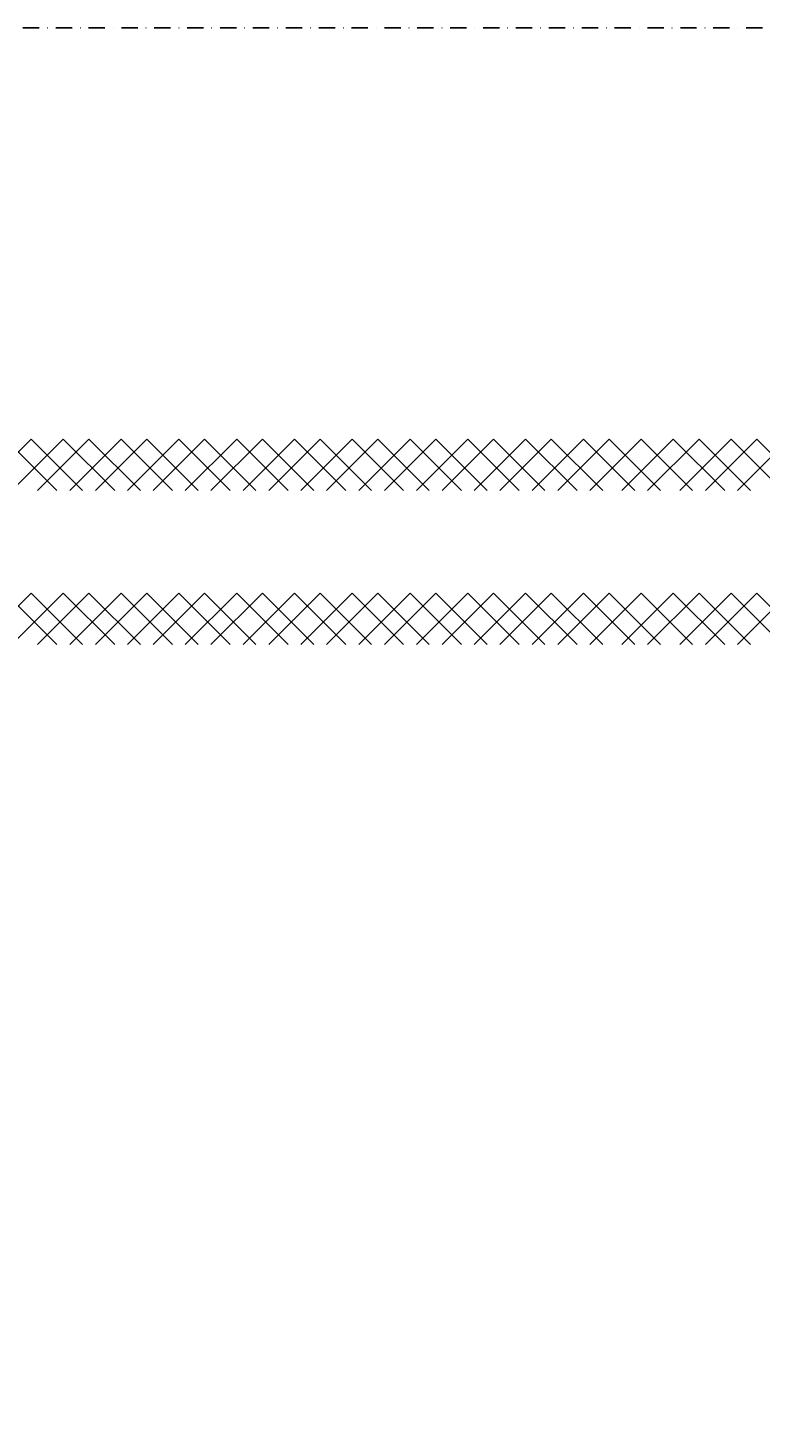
# Model space of a CAD drawing. Header units: millimetres. Extents: x -16263 to 65836, y 12201 to 60971.
# Tile 36 of 66: x 55060 to 55345, y 13546 to 14091. Entities that reach past the tile are written whole.
import ezdxf

# ---------------------------------------------------------------- set-up
doc = ezdxf.new("R2010")
doc.units = ezdxf.units.MM
doc.linetypes.add('DASHDOT', pattern=[25.4, 12.7, -6.35, 0, -6.35])
for name, color, linetype in [('AL$4A---_STEMPEL', 7, 'Continuous'), ('maat', 1, 'Continuous'), ('stramien', 1, 'DASHDOT'), ('vanarris', 253, 'Continuous')]:
    doc.layers.add(name, color=color, linetype=linetype)
doc.styles.get("Standard").update_dxf_attribs({"font": 'arial.ttf'})
doc.dimstyles.new('Annotative', dxfattribs={"dimscale": 0, "dimtxt": 2.5, "dimasz": 2.5, "dimexe": 1.25, "dimexo": 0.625, "dimtad": 1, "dimtxsty": 'Standard', "dimcen": 2.5, "dimadec": 0, "dimazin": 0, "dimtfac": 1, "dimtmove": 0, "dimatfit": 3, "dimfxl": 1, "dimarcsym": 0})

# ---------------------------------------------------------------- blocks, each defined once
blk = doc.blocks.new('vanarris noord')
at = {"layer": 'vanarris', "lineweight": 25}
for p, q in [((38585, -5945), (38605, -5925)), ((38615, -5945), (38595, -5925)), ((38617.5, -5925), (38597.5, -5945)), ((38605, -5925), (38625, -5945)), ((38607.5, -5945), (38627.5, -5925)), ((38637.5, -5945), (38617.5, -5925)), ((38640, -5925), (38620, -5945)), ((38627.5, -5925), (38647.5, -5945)), ((38630, -5945), (38650, -5925)), ((38660, -5945), (38640, -5925)), ((38662.5, -5925), (38642.5, -5945)), ((38650, -5925), (38670, -5945)), ((38652.5, -5945), (38672.5, -5925)), ((38682.5, -5945), (38662.5, -5925)), ((38685, -5925), (38665, -5945)), ((38672.5, -5925), (38692.5, -5945)), ((38675, -5945), (38695, -5925)), ((38705, -5945), (38685, -5925)), ((38707.5, -5925), (38687.5, -5945)), ((38695, -5925), (38715, -5945)), ((38697.5, -5945), (38717.5, -5925)), ((38727.5, -5945), (38707.5, -5925)), ((38730, -5925), (38710, -5945)), ((38717.5, -5925), (38737.5, -5945)), ((38720, -5945), (38740, -5925)), ((38750, -5945), (38730, -5925)), ((38752.5, -5925), (38732.5, -5945)), ((38740, -5925), (38760, -5945)), ((38742.5, -5945), (38762.5, -5925)), ((38772.5, -5945), (38752.5, -5925)), ((38775, -5925), (38755, -5945)), ((38762.5, -5925), (38782.5, -5945)), ((38765, -5945), (38785, -5925)), ((38795, -5945), (38775, -5925)), ((38797.5, -5925), (38777.5, -5945)), ((38785, -5925), (38805, -5945)), ((38787.5, -5945), (38807.5, -5925)), ((38817.5, -5945), (38797.5, -5925)), ((38820, -5925), (38800, -5945)), ((38807.5, -5925), (38827.5, -5945)), ((38810, -5945), (38830, -5925)), ((38840, -5945), (38820, -5925)), ((38842.5, -5925), (38822.5, -5945)), ((38830, -5925), (38850, -5945)), ((38835, -5945), (38855, -5925)), ((38862.5, -5945), (38842.5, -5925)), ((38865, -5925), (38845, -5945)), ((38855, -5925), (38875, -5945)), ((38857.5, -5945), (38877.5, -5925)), ((38885, -5945), (38865, -5925)), ((38887.5, -5925), (38867.5, -5945)), ((38877.5, -5925), (38897.5, -5945)), ((38880, -5945), (38900, -5925)), ((38907.5, -5945), (38887.5, -5925)), ((38585, -6005), (38605, -5985)), ((38615, -6005), (38595, -5985)), ((38617.5, -5985), (38597.5, -6005)), ((38605, -5985), (38625, -6005)), ((38607.5, -6005), (38627.5, -5985)), ((38637.5, -6005), (38617.5, -5985)), ((38640, -5985), (38620, -6005)), ((38627.5, -5985), (38647.5, -6005)), ((38630, -6005), (38650, -5985)), ((38660, -6005), (38640, -5985)), ((38662.5, -5985), (38642.5, -6005)), ((38650, -5985), (38670, -6005)), ((38652.5, -6005), (38672.5, -5985)), ((38682.5, -6005), (38662.5, -5985)), ((38685, -5985), (38665, -6005)), ((38672.5, -5985), (38692.5, -6005)), ((38675, -6005), (38695, -5985)), ((38705, -6005), (38685, -5985)), ((38707.5, -5985), (38687.5, -6005)), ((38695, -5985), (38715, -6005)), ((38697.5, -6005), (38717.5, -5985)), ((38727.5, -6005), (38707.5, -5985)), ((38730, -5985), (38710, -6005)), ((38717.5, -5985), (38737.5, -6005)), ((38720, -6005), (38740, -5985)), ((38750, -6005), (38730, -5985)), ((38752.5, -5985), (38732.5, -6005)), ((38740, -5985), (38760, -6005)), ((38742.5, -6005), (38762.5, -5985)), ((38772.5, -6005), (38752.5, -5985)), ((38775, -5985), (38755, -6005)), ((38762.5, -5985), (38782.5, -6005)), ((38765, -6005), (38785, -5985)), ((38795, -6005), (38775, -5985)), ((38797.5, -5985), (38777.5, -6005)), ((38785, -5985), (38805, -6005)), ((38787.5, -6005), (38807.5, -5985)), ((38817.5, -6005), (38797.5, -5985)), ((38820, -5985), (38800, -6005)), ((38807.5, -5985), (38827.5, -6005)), ((38810, -6005), (38830, -5985)), ((38840, -6005), (38820, -5985)), ((38842.5, -5985), (38822.5, -6005)), ((38830, -5985), (38850, -6005)), ((38835, -6005), (38855, -5985)), ((38862.5, -6005), (38842.5, -5985)), ((38865, -5985), (38845, -6005)), ((38855, -5985), (38875, -6005)), ((38857.5, -6005), (38877.5, -5985)), ((38885, -6005), (38865, -5985)), ((38887.5, -5985), (38867.5, -6005)), ((38877.5, -5985), (38897.5, -6005)), ((38880, -6005), (38900, -5985)), ((38907.5, -6005), (38887.5, -5985))]:
    blk.add_line(p, q, dxfattribs=at)
blk = doc.blocks.new('*D283')
at = {"layer": 'Defpoints', "color": 0, "transparency": 16777216}
for p in [(52458.87, 14091.19), (59658.87, 14091.19), (59658.87, 13168.94)]:
    blk.add_point(p, dxfattribs=at)
at = {"layer": 'maat', "color": 0, "lineweight": -2, "transparency": 16777216}
for p, q in [((52458.87, 14090.56), (52458.87, 13167.69)), ((59658.87, 14090.56), (59658.87, 13167.69)), ((52461.37, 13168.94), (59656.37, 13168.94))]:
    blk.add_line(p, q, dxfattribs=at)
at = {"layer": 'maat', "color": 0, "transparency": 16777216}
for points in [[(52461.37, 13169.35), (52461.37, 13168.52), (52458.87, 13168.94)], [(59656.37, 13169.35), (59656.37, 13168.52), (59658.87, 13168.94)]]:
    blk.add_solid(points, dxfattribs=at)
at = {"layer": 'maat', "color": 0, "transparency": 16777216, "insert": (56058.87, 13170.84), "char_height": 2.5, "attachment_point": 5}
blk.add_mtext('7200', dxfattribs=at)

msp = doc.modelspace()

# ---------------------------------------------------------------- linework, layer by layer
at = {"layer": 'stramien', "color": 1, "ltscale": 0.5}
msp.add_lwpolyline([(-16263.493, 14091.188), (63899.959, 14091.188)], dxfattribs=at)

# ---------------------------------------------------------------- block references
at = {"layer": 'AL$4A---_STEMPEL'}
msp.add_blockref('vanarris noord', (16456.374, 19856.188), dxfattribs=at)

# ---------------------------------------------------------------- dimensions: what is measured, and where the dimension line sits
at = {"layer": 'maat'}
dim = msp.add_linear_dim(base=(59658.874, 13168.937), p1=(52458.874, 14091.188), p2=(59658.874, 14091.188), dimstyle='Annotative', dxfattribs=at)
dim.commit()
dim.dimension.update_dxf_attribs({"geometry": '*D283', "text_midpoint": (56058.874, 13170.839)})

doc.saveas('drawing.dxf')
